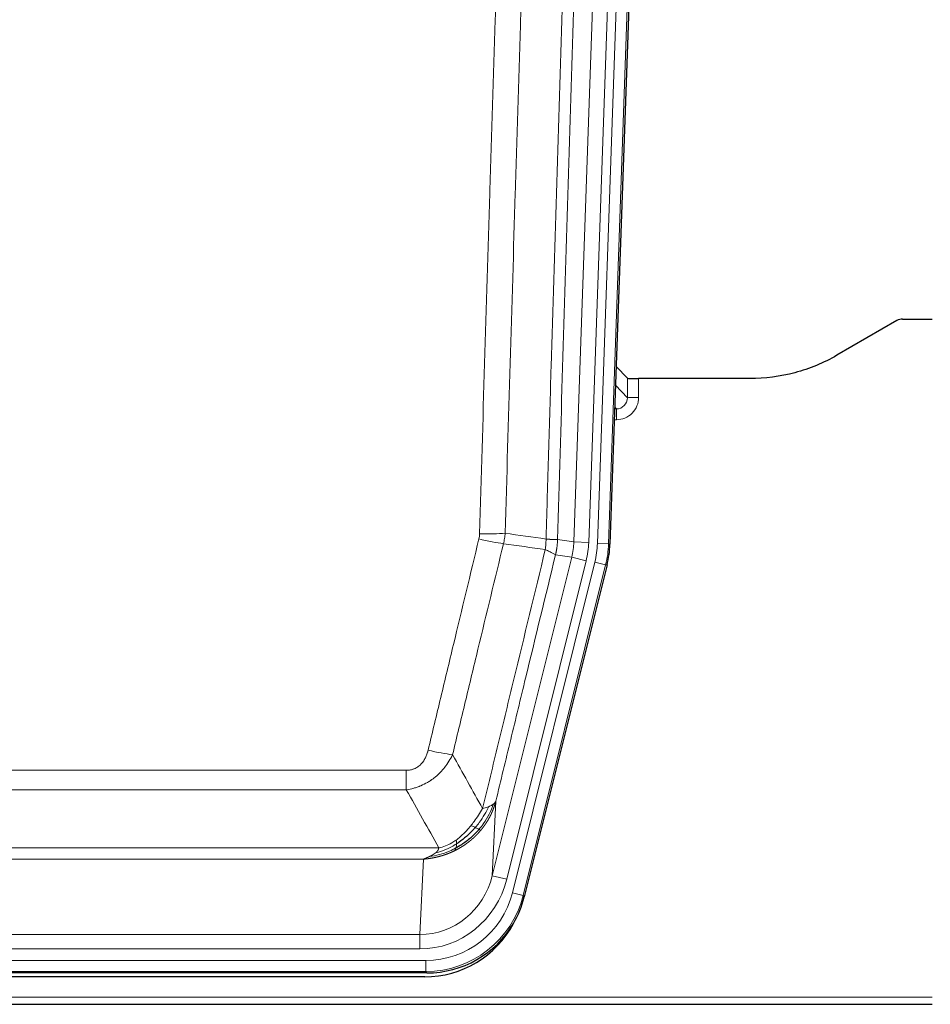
# Model space of a CAD drawing. Header units: inches. Extents: x 0 to 20790, y -12 to 14700.
# Tile 17 of 184: x 2606 to 2851, y 4848 to 5112. Entities that reach past the tile are written whole.
import ezdxf

# ---------------------------------------------------------------- set-up
doc = ezdxf.new("R2010")
doc.units = ezdxf.units.IN
doc.layers.add('1', color=7, linetype='Continuous', true_color=0xffffff)

msp = doc.modelspace()

# ---------------------------------------------------------------- linework, layer by layer
at = {"layer": '1', "color": 110, "linetype": 'Continuous', "lineweight": 13}
for p, q in [((2754.867, 4971.94), (2767.933, 5346.111)), ((2771.925, 5345.972), (2758.859, 4971.801)), ((2761.206, 4971.471), (2774.317, 5346.914)), ((2777.311, 5346.809), (2764.2, 4971.366)), ((2766.065, 5014.013), (2769.278, 5010.685)), ((2769.278, 5010.685), (2769.268, 5015.916)), ((2772.266, 5015.814), (2772.277, 5010.767)), ((2765.843, 5007.677), (2766.286, 5007.677)), ((2766.286, 5007.677), (2765.859, 5008.12)), ((2766.286, 5007.677), (2766.286, 5004.758)), ((2766.286, 5004.758), (2765.741, 5004.758)), ((2750.49, 4972.555), (2754.867, 4971.94)), ((2754.867, 4971.94), (2758.859, 4971.801)), ((2764.2, 4971.366), (2761.206, 4971.471)), ((2764.2, 4971.366), (2764.573, 4971.314)), ((2732.933, 4882.167), (2754.285, 4967.805)), ((2736.809, 4881.201), (2758.161, 4966.839)), ((2738.335, 4877.574), (2760.509, 4966.509)), ((2754.285, 4967.805), (2749.934, 4968.417)), ((2754.285, 4967.805), (2758.161, 4966.839)), ((2763.415, 4965.784), (2760.509, 4966.509)), ((2763.415, 4965.784), (2741.241, 4876.849)), ((2763.789, 4965.732), (2763.415, 4965.784)), ((2504.498, 4910.522), (2709.84, 4910.522)), ((2709.84, 4905.281), (2709.84, 4910.522)), ((2709.84, 4905.281), (2504.498, 4905.281)), ((2733.891, 4902.222), (2732.933, 4882.167)), ((2495.766, 4889.662), (2718.572, 4889.662)), ((2714.459, 4886.632), (2499.879, 4886.632)), ((2713.491, 4866.353), (2714.459, 4886.632)), ((2736.809, 4881.201), (2732.933, 4882.167)), ((2741.241, 4876.849), (2738.335, 4877.574)), ((2741.241, 4876.849), (2741.535, 4876.474)), ((2500.848, 4866.353), (2713.491, 4866.353)), ((2713.491, 4862.489), (2713.491, 4866.353)), ((2713.491, 4862.489), (2500.848, 4862.489)), ((2499.259, 4859.405), (2715.079, 4859.405)), ((2715.079, 4856.409), (2715.079, 4859.405)), ((2715.079, 4856.409), (2499.259, 4856.409)), ((2715.372, 4856.034), (2715.079, 4856.409)), ((2363.169, 4849.549), (2851.169, 4849.549))]:
    msp.add_line(p, q, dxfattribs=at)
at = {"layer": '1', "color": 2, "linetype": 'Continuous', "lineweight": 25}
for p, q in [((2777.691, 5346.959), (2764.573, 4971.314)), ((2841.713, 5031.427), (2825.549, 5022.085)), ((2843.212, 5031.829), (2851.169, 5031.829)), ((2769.268, 5015.916), (2766.24, 5019.051)), ((2802.169, 5015.814), (2772.266, 5015.814)), ((2763.789, 4965.732), (2741.535, 4876.474)), ((2715.372, 4856.034), (2498.966, 4856.034)), ((2714.781, 4854.992), (2499.558, 4854.992)), ((2363.169, 4847.601), (2851.169, 4847.601))]:
    msp.add_line(p, q, dxfattribs=at)
for centre, major_axis, ratio, start_param, end_param in [((2843.215, 5028.824), (0.923, -2.86), 0.9982885, 2.8298327, 3.3530369), ((2772.266, 5015.919), (3, 0), 0.0349646, 3.1753451, 4.712515), ((2737.553, 4972.265, 0), (-26.774, 3.763), 0.9986144, 3.0370169, 3.2461684), ((2715.315, 4883.071, 0), (-16.66, 21.323), 0.9977958, 3.5187977, 3.8037475), ((2714.755, 4882.008, 0), (-16.639, 21.297), 0.9990195, 2.4788434, 3.5628372), ((2715.315, 4883.071, 0), (-16.66, 21.323), 0.9977958, 2.4794378, 3.5187977)]:
    msp.add_ellipse(centre, major_axis=major_axis, ratio=ratio, start_param=start_param, end_param=end_param, dxfattribs=at)
at = {"layer": '1', "color": 110, "linetype": 'Continuous', "lineweight": 13}
for centre, major_axis, ratio, start_param, end_param in [((2766.273, 5010.767), (3.237, -5.067), 0.9977321, 5.7157535, 7.2865499), ((2766.273, 5010.688), (1.726, -2.474), 0.9943829, 5.6754356, 7.2462319), ((2772.277, 5010.688), (-3, -0.006), 0.0261769, 4.7123351, 6.249505), ((2729.536, 4975.26), (-9.996, 0.288), 0.1133347, 1.5740649, 2.3314742), ((2729.349, 4973.854), (-9.719, 2.353), 0.1107863, 1.5976112, 2.3432486), ((2734.841, 4972.646), (19.844, -2.789), 0.9980617, 6.1786096, 6.387761), ((2734.841, 4972.646, 0), (23.799, -3.345), 0.9986144, 6.1786096, 6.387761), ((2737.188, 4972.316, 0), (-23.799, 3.345), 0.9986144, 3.0370169, 3.2461684), ((2737.188, 4972.316), (26.766, -3.762), 0.9989218, 6.1786096, 6.387761), ((2715.687, 4917.279), (9.722, -2.342), 0.1329353, 4.744395, 5.4873531), ((2713.57, 4887.336), (-1.001, -20.961), 0.9530564, 0.0460885, 1.3674009), ((2713.57, 4887.336, 0), (-1.185, -24.82), 0.9658521, 0.0460885, 1.3674009), ((2715.028, 4883.438, 0), (-14.809, 18.954), 0.9977958, 2.4794378, 3.8037475), ((2715.028, 4883.438), (16.651, -21.313), 0.9982842, 5.6210305, 6.9453401)]:
    msp.add_ellipse(centre, major_axis=major_axis, ratio=ratio, start_param=start_param, end_param=end_param, dxfattribs=at)
for points, knots in [([(2747.401, 4972.686), (2747.456, 4974.619), (2747.512, 4976.552), (2747.624, 4980.42), (2747.793, 4986.222), (2748.188, 4999.762), (2748.532, 5011.375), (2749.225, 5034.608), (2750.165, 5065.607), (2751.624, 5112.172), (2752.628, 5143.258), (2753.202, 5160.756), (2753.266, 5162.7), (2753.394, 5166.589), (2753.586, 5172.423), (2754.038, 5186.036), (2754.429, 5197.706), (2754.758, 5207.433), (2754.824, 5209.379), (2754.956, 5213.269), (2755.154, 5219.105), (2755.619, 5232.722), (2756.022, 5244.393), (2756.833, 5267.734), (2757.931, 5298.852), (2759.058, 5329.965), (2759.63, 5345.519)], [0, 0, 0, 0, 0.015625, 0.015625, 0.03125, 0.0625, 0.125, 0.125, 0.25, 0.375, 0.5, 0.5, 0.515625, 0.515625, 0.53125, 0.5625, 0.625, 0.625, 0.640625, 0.640625, 0.65625, 0.6875, 0.75, 0.75, 0.875, 1, 1, 1, 1]), ([(2762.685, 5344.044), (2762.115, 5328.545), (2760.991, 5297.543), (2759.897, 5266.537), (2759.087, 5243.279), (2758.686, 5231.65), (2758.222, 5218.082), (2758.024, 5212.267), (2757.892, 5208.39), (2757.827, 5206.452), (2757.499, 5196.76), (2757.109, 5185.131), (2756.659, 5171.567), (2756.467, 5165.755), (2756.339, 5161.88), (2756.275, 5159.942), (2755.703, 5142.507), (2754.701, 5111.534), (2753.247, 5065.138), (2751.84, 5018.809), (2750.935, 4987.966), (2750.49, 4972.555)], [0, 0, 0, 0, 0.125, 0.25, 0.25, 0.3125, 0.34375, 0.359375, 0.359375, 0.375, 0.375, 0.4375, 0.46875, 0.484375, 0.484375, 0.5, 0.5, 0.625, 0.75, 0.875, 1, 1, 1, 1]), ([(2729.536, 4974.126), (2729.974, 4989.364), (2730.864, 5019.864), (2731.785, 5050.412), (2732.487, 5073.34), (2732.723, 5080.986), (2733.199, 5096.284), (2733.438, 5103.936), (2734.164, 5126.9), (2734.655, 5142.216), (2735.279, 5161.37), (2735.404, 5165.2), (2735.655, 5172.862), (2736.033, 5184.354), (2736.416, 5195.847), (2737.187, 5218.832), (2738.229, 5249.479), (2739.837, 5295.451), (2740.937, 5326.099), (2741.495, 5341.424)], [0, 0, 0, 0, 0.125, 0.25, 0.25, 0.3125, 0.3125, 0.375, 0.375, 0.5, 0.5, 0.53125, 0.53125, 0.5625, 0.625, 0.625, 0.75, 0.875, 1, 1, 1, 1]), ([(2748.378, 5341.081), (2747.82, 5325.775), (2746.718, 5295.165), (2745.108, 5249.25), (2744.064, 5218.641), (2743.293, 5195.685), (2742.91, 5184.207), (2742.531, 5172.728), (2742.279, 5165.076), (2742.154, 5161.25), (2741.529, 5142.121), (2741.038, 5126.824), (2740.311, 5103.888), (2740.071, 5096.246), (2739.595, 5080.967), (2739.358, 5073.331), (2738.655, 5050.431), (2737.733, 5019.921), (2736.842, 4989.459), (2736.404, 4974.24)], [0, 0, 0, 0, 0.125, 0.25, 0.375, 0.375, 0.4375, 0.46875, 0.46875, 0.5, 0.5, 0.625, 0.625, 0.6875, 0.6875, 0.75, 0.75, 0.875, 1, 1, 1, 1]), ([(2729.536, 4974.126), (2729.529, 4973.887), (2729.51, 4973.651), (2729.448, 4973.18), (2729.405, 4972.946), (2729.349, 4972.714)], [0, 0, 0, 0, 0.5, 0.5, 1, 1, 1, 1]), ([(2715.687, 4915.913), (2716.822, 4920.64), (2717.957, 4925.369), (2720.229, 4934.83), (2721.367, 4939.563), (2724.782, 4953.763), (2727.063, 4963.236), (2729.349, 4972.714)], [0, 0, 0, 0, 0.25, 0.25, 0.5, 0.5, 1, 1, 1, 1]), ([(2735.945, 4971.441), (2733.657, 4961.975), (2731.373, 4952.516), (2727.953, 4938.335), (2726.815, 4933.609), (2724.539, 4924.161), (2723.403, 4919.438), (2722.267, 4914.718)], [0, 0, 0, 0, 0.5, 0.5, 0.75, 0.75, 1, 1, 1, 1]), ([(2747.401, 4972.686), (2747.38, 4972.208), (2747.364, 4971.732), (2747.306, 4970.787), (2747.264, 4970.317), (2747.189, 4969.851)], [0, 0, 0, 0, 0.5, 0.5, 1, 1, 1, 1]), ([(2747.401, 4972.686), (2747.413, 4972.685), (2747.439, 4972.682), (2747.477, 4972.679), (2747.515, 4972.676), (2747.553, 4972.673), (2747.591, 4972.67), (2747.63, 4972.667), (2747.668, 4972.664), (2747.707, 4972.661), (2747.745, 4972.658), (2747.784, 4972.655), (2747.823, 4972.652), (2747.862, 4972.649), (2747.901, 4972.646), (2747.94, 4972.643), (2747.979, 4972.64), (2748.018, 4972.638), (2748.058, 4972.635), (2748.097, 4972.632), (2748.136, 4972.629), (2748.175, 4972.627), (2748.214, 4972.624), (2748.254, 4972.621), (2748.293, 4972.619), (2748.332, 4972.616), (2748.371, 4972.614), (2748.41, 4972.611), (2748.449, 4972.609), (2748.488, 4972.607), (2748.527, 4972.604), (2748.566, 4972.602), (2748.605, 4972.6), (2748.644, 4972.597), (2748.682, 4972.595), (2748.721, 4972.593), (2748.759, 4972.591), (2748.797, 4972.589), (2748.836, 4972.587), (2748.874, 4972.585), (2748.911, 4972.583), (2748.949, 4972.581), (2748.986, 4972.579), (2749.024, 4972.578), (2749.061, 4972.576), (2749.098, 4972.574), (2749.134, 4972.573), (2749.171, 4972.571), (2749.207, 4972.569), (2749.243, 4972.568), (2749.279, 4972.567), (2749.314, 4972.565), (2749.349, 4972.564), (2749.384, 4972.563), (2749.419, 4972.561), (2749.453, 4972.56), (2749.487, 4972.559), (2749.521, 4972.558), (2749.554, 4972.557), (2749.589, 4972.556), (2749.626, 4972.555), (2749.664, 4972.554), (2749.702, 4972.553), (2749.739, 4972.552), (2749.775, 4972.551), (2749.81, 4972.55), (2749.844, 4972.549), (2749.877, 4972.549), (2749.91, 4972.548), (2749.942, 4972.548), (2749.972, 4972.547), (2750.003, 4972.547), (2750.032, 4972.546), (2750.06, 4972.546), (2750.087, 4972.546), (2750.114, 4972.546), (2750.14, 4972.545), (2750.165, 4972.545), (2750.189, 4972.545), (2750.212, 4972.545), (2750.234, 4972.545), (2750.256, 4972.546), (2750.276, 4972.546), (2750.296, 4972.546), (2750.315, 4972.546), (2750.332, 4972.546), (2750.35, 4972.547), (2750.366, 4972.547), (2750.381, 4972.548), (2750.395, 4972.548), (2750.409, 4972.549), (2750.421, 4972.549), (2750.433, 4972.55), (2750.444, 4972.55), (2750.454, 4972.551), (2750.463, 4972.552), (2750.471, 4972.553), (2750.478, 4972.553), (2750.485, 4972.554), (2750.488, 4972.555), (2750.49, 4972.555)], [0, 0, 0, 0, 0.0069372, 0.0139334, 0.0209887, 0.028103, 0.0352764, 0.0425088, 0.0498003, 0.0571509, 0.0645605, 0.0720292, 0.0795569, 0.0871437, 0.0947896, 0.1024945, 0.1102584, 0.1180815, 0.1259636, 0.1339048, 0.141905, 0.1499643, 0.1580827, 0.1662601, 0.1744966, 0.1827922, 0.1911468, 0.1995605, 0.2080333, 0.2165651, 0.225156, 0.233806, 0.2425151, 0.2512832, 0.2601104, 0.2689967, 0.277942, 0.2869465, 0.29601, 0.3051325, 0.3143142, 0.3235549, 0.3328547, 0.3422136, 0.3516315, 0.3611085, 0.3706446, 0.3802398, 0.3898941, 0.3996074, 0.4093798, 0.4192113, 0.4291019, 0.4390515, 0.4490602, 0.459128, 0.4692549, 0.4794409, 0.4896859, 0.4999901, 0.5124905, 0.524991, 0.5374914, 0.5499918, 0.5624922, 0.5749926, 0.587493, 0.5999934, 0.6124937, 0.6249941, 0.6374944, 0.6499948, 0.6624951, 0.6749954, 0.6874957, 0.699996, 0.7124963, 0.7249966, 0.7374968, 0.7499971, 0.7624973, 0.7749976, 0.7874978, 0.799998, 0.8124982, 0.8249984, 0.8374986, 0.8499988, 0.8624989, 0.8749991, 0.8874992, 0.8999993, 0.9124995, 0.9249996, 0.9374997, 0.9499998, 0.9624998, 0.9749999, 0.9875, 1, 1, 1, 1]), ([(2750.49, 4972.555), (2750.49, 4972.542), (2750.488, 4972.495), (2750.485, 4972.393), (2750.478, 4972.227), (2750.466, 4971.997), (2750.447, 4971.704), (2750.419, 4971.347), (2750.377, 4970.928), (2750.333, 4970.57), (2750.295, 4970.294), (2750.269, 4970.123), (2750.243, 4969.956), (2750.216, 4969.794), (2750.189, 4969.636), (2750.161, 4969.483), (2750.133, 4969.334), (2750.105, 4969.19), (2750.076, 4969.05), (2750.047, 4968.915), (2750.019, 4968.784), (2749.99, 4968.658), (2749.962, 4968.536), (2749.943, 4968.456), (2749.934, 4968.417)], [0, 0, 0, 0, 0.0092499, 0.0337179, 0.073404, 0.128308, 0.1984299, 0.2837694, 0.3843264, 0.5001005, 0.5424888, 0.5838484, 0.6241794, 0.6634821, 0.7017567, 0.7390032, 0.7752221, 0.8104134, 0.8445775, 0.8777146, 0.909825, 0.9409091, 0.9709673, 1, 1, 1, 1]), ([(2730.335, 4900.208), (2731.733, 4906.003), (2733.132, 4911.799), (2735.934, 4923.398), (2737.337, 4929.199), (2741.551, 4946.611), (2744.366, 4958.227), (2747.189, 4969.851)], [0, 0, 0, 0, 0.25, 0.25, 0.5, 0.5, 1, 1, 1, 1]), ([(2747.189, 4969.851), (2747.597, 4969.659), (2747.97, 4969.485), (2748.628, 4969.175), (2748.914, 4969.038), (2749.385, 4968.801), (2749.571, 4968.701), (2749.835, 4968.534), (2749.912, 4968.468), (2749.934, 4968.417)], [0, 0, 0, 0, 0.25, 0.25, 0.5, 0.5, 0.75, 0.75, 1, 1, 1, 1]), ([(2749.934, 4968.417), (2747.248, 4957.369), (2744.568, 4946.328), (2740.557, 4929.779), (2739.222, 4924.265), (2736.554, 4913.24), (2735.222, 4907.73), (2733.891, 4902.222)], [0, 0, 0, 0, 0.5, 0.5, 0.75, 0.75, 1, 1, 1, 1]), ([(2715.687, 4915.913), (2715.666, 4915.825), (2715.644, 4915.737), (2715.598, 4915.563), (2715.574, 4915.476), (2715.499, 4915.217), (2715.444, 4915.046), (2715.326, 4914.709), (2715.263, 4914.541), (2715.126, 4914.212), (2715.053, 4914.049), (2714.896, 4913.728), (2714.812, 4913.569), (2714.676, 4913.336), (2714.63, 4913.259), (2714.533, 4913.106), (2714.484, 4913.03), (2714.33, 4912.806), (2714.222, 4912.661), (2713.994, 4912.383), (2713.874, 4912.248), (2713.685, 4912.055), (2713.587, 4911.961), (2713.486, 4911.87), (2713.418, 4911.81), (2713.384, 4911.78), (2713.209, 4911.634), (2713.065, 4911.525), (2712.618, 4911.223), (2712.301, 4911.054), (2711.881, 4910.884), (2711.796, 4910.852), (2711.623, 4910.793), (2711.536, 4910.765), (2711.274, 4910.69), (2711.098, 4910.649), (2710.744, 4910.585), (2710.565, 4910.561), (2710.205, 4910.53), (2710.023, 4910.522), (2709.84, 4910.522)], [0, 0, 0, 0, 0.03125, 0.03125, 0.0625, 0.0625, 0.125, 0.125, 0.1875, 0.1875, 0.25, 0.25, 0.3125, 0.3125, 0.34375, 0.34375, 0.375, 0.375, 0.4375, 0.4375, 0.5, 0.5, 0.53125, 0.546875, 0.546875, 0.5625, 0.5625, 0.625, 0.625, 0.75, 0.75, 0.78125, 0.78125, 0.8125, 0.8125, 0.875, 0.875, 0.9375, 0.9375, 1, 1, 1, 1]), ([(2722.267, 4914.718), (2721.97, 4914.107), (2721.644, 4913.515), (2720.931, 4912.371), (2720.544, 4911.819), (2719.916, 4911.023), (2719.644, 4910.698), (2719.359, 4910.381), (2719.244, 4910.256), (2719.185, 4910.193), (2719.01, 4910.007), (2718.891, 4909.885), (2718.289, 4909.285), (2717.78, 4908.835), (2717.107, 4908.314), (2716.971, 4908.212), (2716.764, 4908.062), (2716.695, 4908.012), (2716.555, 4907.914), (2716.485, 4907.866), (2716.133, 4907.627), (2715.846, 4907.446), (2714.97, 4906.932), (2714.365, 4906.629), (2713.661, 4906.331), (2713.583, 4906.298), (2713.425, 4906.235), (2713.346, 4906.204), (2713.108, 4906.112), (2712.949, 4906.054), (2712.469, 4905.887), (2712.146, 4905.786), (2711.171, 4905.516), (2710.511, 4905.378), (2709.84, 4905.281)], [0, 0, 0, 0, 0.125, 0.125, 0.25, 0.25, 0.3125, 0.328125, 0.328125, 0.34375, 0.34375, 0.375, 0.375, 0.5, 0.5, 0.53125, 0.53125, 0.546875, 0.546875, 0.5625, 0.5625, 0.625, 0.625, 0.75, 0.75, 0.765625, 0.765625, 0.78125, 0.78125, 0.8125, 0.8125, 0.875, 0.875, 1, 1, 1, 1]), ([(2730.335, 4900.208), (2729.642, 4899.068), (2728.875, 4897.88), (2727.748, 4896.35), (2727.458, 4895.972), (2727.159, 4895.602)], [0, 0, 0, 0, 0.75, 0.75, 1, 1, 1, 1]), ([(2732.042, 4900.768), (2731.343, 4899.302), (2730.472, 4897.848), (2729.112, 4896.029), (2728.755, 4895.585), (2728.384, 4895.153)], [0, 0, 0, 0, 0.75, 0.75, 1, 1, 1, 1]), ([(2733.252, 4901.44), (2732.64, 4899.627), (2731.744, 4897.848), (2730.214, 4895.666), (2729.804, 4895.136), (2729.369, 4894.626)], [0, 0, 0, 0, 0.75, 0.75, 1, 1, 1, 1]), ([(2733.891, 4902.222), (2733.885, 4902.2), (2733.873, 4902.154), (2733.855, 4902.086), (2733.837, 4902.017), (2733.819, 4901.95), (2733.8, 4901.882), (2733.781, 4901.815), (2733.762, 4901.748), (2733.743, 4901.681), (2733.724, 4901.615), (2733.704, 4901.549), (2733.685, 4901.483), (2733.665, 4901.418), (2733.645, 4901.353), (2733.625, 4901.288), (2733.605, 4901.223), (2733.584, 4901.159), (2733.564, 4901.095), (2733.543, 4901.032), (2733.522, 4900.968), (2733.502, 4900.905), (2733.48, 4900.842), (2733.459, 4900.78), (2733.438, 4900.718), (2733.416, 4900.656), (2733.395, 4900.594), (2733.373, 4900.533), (2733.351, 4900.472), (2733.329, 4900.411), (2733.307, 4900.351), (2733.285, 4900.29), (2733.263, 4900.231), (2733.24, 4900.171), (2733.218, 4900.112), (2733.195, 4900.053), (2733.172, 4899.994), (2733.149, 4899.936), (2733.126, 4899.878), (2733.103, 4899.82), (2733.08, 4899.762), (2733.057, 4899.705), (2733.034, 4899.648), (2733.01, 4899.591), (2732.987, 4899.535), (2732.963, 4899.479), (2732.94, 4899.423), (2732.916, 4899.368), (2732.892, 4899.313), (2732.868, 4899.258), (2732.844, 4899.203), (2732.82, 4899.149), (2732.796, 4899.095), (2732.772, 4899.041), (2732.748, 4898.987), (2732.724, 4898.934), (2732.7, 4898.881), (2732.675, 4898.829), (2732.651, 4898.776), (2732.626, 4898.724), (2732.602, 4898.673), (2732.577, 4898.621), (2732.553, 4898.57), (2732.528, 4898.519), (2732.503, 4898.468), (2732.479, 4898.418), (2732.454, 4898.368), (2732.429, 4898.318), (2732.404, 4898.269), (2732.379, 4898.219), (2732.355, 4898.17), (2732.33, 4898.122), (2732.305, 4898.073), (2732.28, 4898.025), (2732.255, 4897.977), (2732.23, 4897.93), (2732.205, 4897.883), (2732.18, 4897.836), (2732.155, 4897.789), (2732.13, 4897.742), (2732.105, 4897.696), (2732.079, 4897.65), (2732.054, 4897.605), (2732.029, 4897.559), (2732.004, 4897.514), (2731.979, 4897.469), (2731.954, 4897.425), (2731.929, 4897.381), (2731.904, 4897.337), (2731.879, 4897.293), (2731.854, 4897.249), (2731.829, 4897.206), (2731.804, 4897.163), (2731.779, 4897.12), (2731.754, 4897.078), (2731.729, 4897.036), (2731.704, 4896.994), (2731.679, 4896.952), (2731.654, 4896.911), (2731.629, 4896.87), (2731.604, 4896.829), (2731.579, 4896.789), (2731.555, 4896.748), (2731.53, 4896.708), (2731.505, 4896.668), (2731.48, 4896.629), (2731.456, 4896.59), (2731.431, 4896.551), (2731.406, 4896.512), (2731.382, 4896.473), (2731.357, 4896.435), (2731.333, 4896.397), (2731.308, 4896.359), (2731.284, 4896.322), (2731.26, 4896.285), (2731.235, 4896.248), (2731.211, 4896.211), (2731.187, 4896.174), (2731.163, 4896.138), (2731.139, 4896.102), (2731.115, 4896.066), (2731.091, 4896.031), (2731.067, 4895.996), (2731.043, 4895.961), (2731.019, 4895.926), (2730.995, 4895.892), (2730.972, 4895.857), (2730.948, 4895.823), (2730.924, 4895.789), (2730.901, 4895.756), (2730.878, 4895.723), (2730.854, 4895.69), (2730.831, 4895.657), (2730.808, 4895.624), (2730.785, 4895.592), (2730.762, 4895.56), (2730.739, 4895.528), (2730.716, 4895.496), (2730.693, 4895.465), (2730.67, 4895.434), (2730.648, 4895.403), (2730.625, 4895.372), (2730.603, 4895.342), (2730.58, 4895.312), (2730.558, 4895.282), (2730.536, 4895.252), (2730.514, 4895.222), (2730.492, 4895.193), (2730.47, 4895.164), (2730.448, 4895.135), (2730.426, 4895.107), (2730.405, 4895.078), (2730.383, 4895.05), (2730.362, 4895.022), (2730.34, 4894.995), (2730.319, 4894.967), (2730.298, 4894.94), (2730.277, 4894.913), (2730.256, 4894.886), (2730.235, 4894.859), (2730.214, 4894.833), (2730.193, 4894.807), (2730.173, 4894.781), (2730.152, 4894.755), (2730.132, 4894.73), (2730.112, 4894.705), (2730.092, 4894.68), (2730.072, 4894.655), (2730.052, 4894.63), (2730.032, 4894.606), (2730.013, 4894.582), (2729.993, 4894.558), (2729.974, 4894.534), (2729.954, 4894.51), (2729.935, 4894.487), (2729.916, 4894.464), (2729.897, 4894.441), (2729.878, 4894.418), (2729.866, 4894.403), (2729.859, 4894.396)], [0, 0, 0, 0, 0.0080212, 0.0160154, 0.0239827, 0.0319231, 0.0398365, 0.0477229, 0.0555824, 0.0634149, 0.0712205, 0.0789992, 0.0867509, 0.0944756, 0.1021734, 0.1098443, 0.1174881, 0.1251051, 0.1326951, 0.1402581, 0.1477942, 0.1553034, 0.1627856, 0.1702408, 0.1776691, 0.1850704, 0.1924448, 0.1997923, 0.2071128, 0.2144063, 0.2216729, 0.2289126, 0.2361253, 0.243311, 0.2504698, 0.2576016, 0.2647065, 0.2717845, 0.2788355, 0.2858595, 0.2928566, 0.2998268, 0.30677, 0.3136862, 0.3205755, 0.3274379, 0.3342733, 0.3410817, 0.3478632, 0.3546178, 0.3613454, 0.3680461, 0.3747198, 0.3813665, 0.3879863, 0.3945792, 0.4011451, 0.4076841, 0.4141961, 0.4206811, 0.4271393, 0.4335704, 0.4399746, 0.4463519, 0.4527022, 0.4590256, 0.465322, 0.4715915, 0.477834, 0.4840496, 0.4902382, 0.4963999, 0.5025346, 0.5086424, 0.5147232, 0.5207771, 0.526804, 0.532804, 0.5387771, 0.5447232, 0.5506423, 0.5565345, 0.5623997, 0.568238, 0.5740494, 0.5798338, 0.5855912, 0.5913217, 0.5970253, 0.6027019, 0.6083515, 0.6139742, 0.61957, 0.6251388, 0.6306807, 0.6361956, 0.6416836, 0.6471446, 0.6525787, 0.6579858, 0.663366, 0.6687192, 0.6740455, 0.6793448, 0.6846172, 0.6898627, 0.6950812, 0.7002727, 0.7054373, 0.710575, 0.7156857, 0.7207694, 0.7258262, 0.7308561, 0.735859, 0.740835, 0.745784, 0.7507061, 0.7556012, 0.7604694, 0.7653107, 0.7701249, 0.7749123, 0.7796727, 0.7844061, 0.7891127, 0.7937922, 0.7984448, 0.8030705, 0.8076692, 0.812241, 0.8167858, 0.8213037, 0.8257947, 0.8302587, 0.8346957, 0.8391058, 0.843489, 0.8478452, 0.8521745, 0.8564768, 0.8607522, 0.8650006, 0.8692221, 0.8734166, 0.8775842, 0.8817249, 0.8858386, 0.8899254, 0.8939852, 0.8980181, 0.902024, 0.906003, 0.909955, 0.9138802, 0.9177783, 0.9216495, 0.9254938, 0.9293111, 0.9331015, 0.936865, 0.9406015, 0.944311, 0.9479937, 0.9516493, 0.9552781, 0.9588799, 0.9624547, 0.9660026, 0.9695236, 0.9730176, 0.9764847, 0.9799249, 0.9833381, 0.9867243, 0.9900837, 0.993416, 0.9967215, 1, 1, 1, 1]), ([(2732.042, 4900.768), (2731.919, 4900.717), (2731.791, 4900.666), (2731.458, 4900.544), (2731.248, 4900.474), (2730.806, 4900.337), (2730.575, 4900.272), (2730.335, 4900.208)], [0, 0, 0, 0, 0.25, 0.25, 0.625, 0.625, 1, 1, 1, 1]), ([(2733.252, 4901.44), (2733.213, 4901.409), (2733.173, 4901.379), (2733.005, 4901.26), (2732.866, 4901.174), (2732.563, 4901.006), (2732.398, 4900.924), (2732.163, 4900.819), (2732.103, 4900.793), (2732.042, 4900.768)], [0, 0, 0, 0, 0.125, 0.125, 0.5, 0.5, 0.875, 0.875, 1, 1, 1, 1]), ([(2733.891, 4902.222), (2733.807, 4902.014), (2733.665, 4901.814), (2733.402, 4901.562), (2733.33, 4901.5), (2733.252, 4901.44)], [0, 0, 0, 0, 0.75, 0.75, 1, 1, 1, 1]), ([(2727.159, 4895.602), (2727.01, 4895.417), (2726.858, 4895.234), (2726.244, 4894.51), (2725.764, 4893.989), (2724.77, 4893.007), (2724.256, 4892.548), (2723.549, 4891.989), (2723.37, 4891.854), (2723.19, 4891.723)], [0, 0, 0, 0, 0.125, 0.125, 0.5, 0.5, 0.875, 0.875, 1, 1, 1, 1]), ([(2728.384, 4895.153), (2728.285, 4895.201), (2728.183, 4895.249), (2727.927, 4895.363), (2727.769, 4895.427), (2727.459, 4895.534), (2727.305, 4895.576), (2727.159, 4895.602)], [0, 0, 0, 0, 0.25, 0.25, 0.625, 0.625, 1, 1, 1, 1]), ([(2729.369, 4894.626), (2729.338, 4894.643), (2729.306, 4894.661), (2729.172, 4894.736), (2729.059, 4894.799), (2728.809, 4894.935), (2728.673, 4895.007), (2728.482, 4895.104), (2728.433, 4895.129), (2728.384, 4895.153)], [0, 0, 0, 0, 0.125, 0.125, 0.5, 0.5, 0.875, 0.875, 1, 1, 1, 1]), ([(2729.859, 4894.396), (2729.788, 4894.409), (2729.689, 4894.453), (2729.487, 4894.561), (2729.431, 4894.592), (2729.369, 4894.626)], [0, 0, 0, 0, 0.75, 0.75, 1, 1, 1, 1]), ([(2729.859, 4894.396), (2729.845, 4894.378), (2729.815, 4894.343), (2729.771, 4894.291), (2729.727, 4894.239), (2729.682, 4894.186), (2729.638, 4894.135), (2729.593, 4894.083), (2729.549, 4894.032), (2729.504, 4893.981), (2729.459, 4893.93), (2729.414, 4893.879), (2729.369, 4893.828), (2729.323, 4893.778), (2729.278, 4893.728), (2729.233, 4893.678), (2729.187, 4893.629), (2729.141, 4893.579), (2729.096, 4893.53), (2729.05, 4893.481), (2729.004, 4893.432), (2728.958, 4893.384), (2728.912, 4893.336), (2728.866, 4893.288), (2728.82, 4893.24), (2728.773, 4893.192), (2728.727, 4893.145), (2728.681, 4893.098), (2728.634, 4893.051), (2728.587, 4893.004), (2728.541, 4892.957), (2728.494, 4892.911), (2728.447, 4892.865), (2728.4, 4892.819), (2728.353, 4892.773), (2728.306, 4892.728), (2728.259, 4892.683), (2728.212, 4892.638), (2728.165, 4892.593), (2728.117, 4892.548), (2728.07, 4892.504), (2728.022, 4892.46), (2727.975, 4892.416), (2727.927, 4892.372), (2727.88, 4892.328), (2727.832, 4892.285), (2727.784, 4892.242), (2727.736, 4892.199), (2727.689, 4892.157), (2727.641, 4892.114), (2727.593, 4892.072), (2727.545, 4892.03), (2727.497, 4891.988), (2727.448, 4891.946), (2727.4, 4891.905), (2727.352, 4891.864), (2727.304, 4891.823), (2727.256, 4891.782), (2727.207, 4891.741), (2727.159, 4891.701), (2727.11, 4891.661), (2727.062, 4891.621), (2727.014, 4891.581), (2726.965, 4891.542), (2726.916, 4891.502), (2726.868, 4891.463), (2726.819, 4891.424), (2726.771, 4891.386), (2726.722, 4891.347), (2726.673, 4891.309), (2726.624, 4891.271), (2726.576, 4891.233), (2726.527, 4891.195), (2726.478, 4891.158), (2726.429, 4891.121), (2726.38, 4891.083), (2726.331, 4891.047), (2726.282, 4891.01), (2726.233, 4890.973), (2726.184, 4890.937), (2726.135, 4890.901), (2726.086, 4890.865), (2726.037, 4890.83), (2725.988, 4890.794), (2725.939, 4890.759), (2725.89, 4890.724), (2725.841, 4890.689), (2725.792, 4890.654), (2725.743, 4890.62), (2725.694, 4890.585), (2725.644, 4890.551), (2725.595, 4890.517), (2725.546, 4890.484), (2725.497, 4890.45), (2725.448, 4890.417), (2725.399, 4890.384), (2725.349, 4890.351), (2725.3, 4890.318), (2725.251, 4890.286), (2725.202, 4890.253), (2725.153, 4890.221), (2725.104, 4890.189), (2725.054, 4890.157), (2725.005, 4890.126), (2724.956, 4890.094), (2724.907, 4890.063), (2724.858, 4890.032), (2724.809, 4890.001), (2724.759, 4889.97), (2724.71, 4889.94), (2724.661, 4889.91), (2724.612, 4889.879), (2724.563, 4889.85), (2724.514, 4889.82), (2724.465, 4889.79), (2724.416, 4889.761), (2724.367, 4889.732), (2724.317, 4889.703), (2724.268, 4889.674), (2724.219, 4889.645), (2724.17, 4889.617), (2724.121, 4889.588), (2724.072, 4889.56), (2724.024, 4889.532), (2723.975, 4889.504), (2723.926, 4889.477), (2723.877, 4889.449), (2723.828, 4889.422), (2723.779, 4889.395), (2723.73, 4889.368), (2723.682, 4889.341), (2723.633, 4889.315), (2723.584, 4889.289), (2723.535, 4889.262), (2723.487, 4889.236), (2723.438, 4889.21), (2723.389, 4889.185), (2723.341, 4889.159), (2723.292, 4889.134), (2723.244, 4889.109), (2723.195, 4889.084), (2723.147, 4889.059), (2723.098, 4889.034), (2723.05, 4889.01), (2723.002, 4888.985), (2722.953, 4888.961), (2722.905, 4888.937), (2722.873, 4888.921), (2722.857, 4888.913)], [0, 0, 0, 0, 0.0076941, 0.0153765, 0.0230472, 0.0307061, 0.0383534, 0.045989, 0.0536129, 0.061225, 0.0688255, 0.0764143, 0.0839914, 0.0915567, 0.0991104, 0.1066524, 0.1141827, 0.1217013, 0.1292082, 0.1367034, 0.1441869, 0.1516588, 0.1591189, 0.1665674, 0.1740041, 0.1814292, 0.1888426, 0.1962444, 0.2036344, 0.2110128, 0.2183794, 0.2257344, 0.2330778, 0.2404094, 0.2477294, 0.2550377, 0.2623343, 0.2696193, 0.2768926, 0.2841542, 0.2914041, 0.2986424, 0.305869, 0.313084, 0.3202872, 0.3274789, 0.3346588, 0.3418271, 0.3489838, 0.3561287, 0.3632621, 0.3703837, 0.3774937, 0.3845921, 0.3916788, 0.3987539, 0.4058173, 0.412869, 0.4199092, 0.4269376, 0.4339544, 0.4409596, 0.4479532, 0.454935, 0.4619053, 0.4688639, 0.4758109, 0.4827462, 0.4896699, 0.496582, 0.5034825, 0.5103713, 0.5172485, 0.524114, 0.5309679, 0.5378102, 0.5446409, 0.55146, 0.5582674, 0.5650632, 0.5718474, 0.57862, 0.5853809, 0.5921303, 0.598868, 0.6055941, 0.6123087, 0.6190116, 0.6257029, 0.6323825, 0.6390506, 0.6457071, 0.652352, 0.6589853, 0.665607, 0.672217, 0.6788155, 0.6854024, 0.6919777, 0.6985414, 0.7050935, 0.7116341, 0.718163, 0.7246804, 0.7311862, 0.7376804, 0.744163, 0.750634, 0.7570935, 0.7635413, 0.7699776, 0.7764024, 0.7828155, 0.7892171, 0.7956072, 0.8019856, 0.8083525, 0.8147079, 0.8210516, 0.8273839, 0.8337045, 0.8400136, 0.8463112, 0.8525972, 0.8588716, 0.8651345, 0.8713859, 0.8776257, 0.8838539, 0.8900706, 0.8962758, 0.9024695, 0.9086516, 0.9148221, 0.9209812, 0.9271287, 0.9332646, 0.9393891, 0.945502, 0.9516034, 0.9576933, 0.9637717, 0.9698385, 0.9758938, 0.9819376, 0.9879699, 0.9939907, 1, 1, 1, 1]), ([(2723.171, 4889.626), (2722.594, 4889.316), (2722.006, 4889.034), (2719.632, 4888.029), (2717.802, 4887.546), (2716.03, 4887.323)], [0, 0, 0, 0, 0.25, 0.25, 1, 1, 1, 1]), ([(2723.34, 4890.742), (2722.883, 4890.449), (2722.419, 4890.178), (2720.548, 4889.185), (2719.112, 4888.644), (2717.701, 4888.324)], [0, 0, 0, 0, 0.25, 0.25, 1, 1, 1, 1]), ([(2717.701, 4888.324), (2717.709, 4888.33), (2717.725, 4888.343), (2717.749, 4888.363), (2717.772, 4888.383), (2717.795, 4888.402), (2717.818, 4888.422), (2717.84, 4888.442), (2717.862, 4888.462), (2717.884, 4888.482), (2717.905, 4888.502), (2717.926, 4888.522), (2717.947, 4888.542), (2717.967, 4888.562), (2717.987, 4888.582), (2718.007, 4888.602), (2718.026, 4888.622), (2718.045, 4888.642), (2718.063, 4888.662), (2718.082, 4888.683), (2718.1, 4888.703), (2718.117, 4888.723), (2718.135, 4888.743), (2718.152, 4888.763), (2718.168, 4888.784), (2718.185, 4888.804), (2718.201, 4888.824), (2718.217, 4888.845), (2718.232, 4888.865), (2718.247, 4888.885), (2718.262, 4888.906), (2718.276, 4888.926), (2718.29, 4888.946), (2718.304, 4888.967), (2718.317, 4888.987), (2718.33, 4889.008), (2718.343, 4889.028), (2718.355, 4889.048), (2718.367, 4889.069), (2718.379, 4889.089), (2718.39, 4889.11), (2718.401, 4889.13), (2718.412, 4889.151), (2718.422, 4889.171), (2718.432, 4889.192), (2718.442, 4889.212), (2718.451, 4889.232), (2718.461, 4889.253), (2718.469, 4889.273), (2718.478, 4889.294), (2718.486, 4889.314), (2718.493, 4889.335), (2718.501, 4889.355), (2718.508, 4889.376), (2718.515, 4889.396), (2718.521, 4889.417), (2718.527, 4889.437), (2718.533, 4889.458), (2718.538, 4889.478), (2718.543, 4889.499), (2718.548, 4889.519), (2718.552, 4889.539), (2718.557, 4889.56), (2718.56, 4889.58), (2718.564, 4889.601), (2718.567, 4889.621), (2718.57, 4889.641), (2718.571, 4889.655), (2718.572, 4889.662)], [0, 0, 0, 0, 0.0185022, 0.0368847, 0.0551481, 0.073293, 0.0913199, 0.1092294, 0.1270222, 0.1446988, 0.1622598, 0.1797059, 0.1970378, 0.2142561, 0.2313614, 0.2483544, 0.265236, 0.2820066, 0.2986672, 0.3152184, 0.331661, 0.3479958, 0.3642235, 0.380345, 0.3963611, 0.4122725, 0.4280803, 0.4437851, 0.459388, 0.4748898, 0.4902915, 0.5055939, 0.5207981, 0.535905, 0.5509156, 0.565831, 0.5806521, 0.5953801, 0.6100159, 0.6245607, 0.6390157, 0.6533819, 0.6676604, 0.6818526, 0.6959596, 0.7099825, 0.7239227, 0.7377815, 0.75156, 0.7652597, 0.7788818, 0.7924277, 0.8058989, 0.8192966, 0.8326224, 0.8458776, 0.8590638, 0.8721825, 0.8852351, 0.8982233, 0.9111485, 0.9240124, 0.9368166, 0.9495628, 0.9622525, 0.9748874, 0.9874694, 1, 1, 1, 1]), ([(2723.19, 4891.723), (2722.829, 4891.462), (2722.462, 4891.22), (2720.968, 4890.34), (2719.792, 4889.875), (2718.572, 4889.662)], [0, 0, 0, 0, 0.25, 0.25, 1, 1, 1, 1]), ([(2722.857, 4888.913), (2722.89, 4888.972), (2722.929, 4889.041), (2723.011, 4889.203), (2723.054, 4889.295), (2723.121, 4889.47), (2723.147, 4889.546), (2723.171, 4889.626)], [0, 0, 0, 0, 0.375, 0.375, 0.75, 0.75, 1, 1, 1, 1]), ([(2723.171, 4889.626), (2723.184, 4889.666), (2723.195, 4889.707), (2723.24, 4889.876), (2723.269, 4890.012), (2723.312, 4890.297), (2723.328, 4890.446), (2723.338, 4890.643), (2723.339, 4890.692), (2723.34, 4890.742)], [0, 0, 0, 0, 0.125, 0.125, 0.5, 0.5, 0.875, 0.875, 1, 1, 1, 1]), ([(2723.34, 4890.742), (2723.342, 4890.84), (2723.34, 4890.937), (2723.327, 4891.171), (2723.311, 4891.305), (2723.263, 4891.541), (2723.23, 4891.644), (2723.19, 4891.723)], [0, 0, 0, 0, 0.25, 0.25, 0.625, 0.625, 1, 1, 1, 1]), ([(2722.857, 4888.913), (2722.835, 4888.903), (2722.792, 4888.881), (2722.727, 4888.85), (2722.662, 4888.818), (2722.597, 4888.787), (2722.532, 4888.756), (2722.467, 4888.726), (2722.401, 4888.695), (2722.336, 4888.665), (2722.271, 4888.635), (2722.206, 4888.605), (2722.141, 4888.576), (2722.076, 4888.547), (2722.01, 4888.518), (2721.945, 4888.489), (2721.88, 4888.461), (2721.815, 4888.432), (2721.75, 4888.404), (2721.684, 4888.377), (2721.619, 4888.349), (2721.554, 4888.322), (2721.489, 4888.295), (2721.423, 4888.268), (2721.358, 4888.242), (2721.293, 4888.215), (2721.228, 4888.189), (2721.162, 4888.163), (2721.097, 4888.138), (2721.032, 4888.112), (2720.967, 4888.087), (2720.902, 4888.062), (2720.836, 4888.038), (2720.771, 4888.013), (2720.706, 4887.989), (2720.641, 4887.965), (2720.576, 4887.941), (2720.511, 4887.918), (2720.445, 4887.895), (2720.38, 4887.872), (2720.315, 4887.849), (2720.25, 4887.826), (2720.185, 4887.804), (2720.12, 4887.782), (2720.055, 4887.76), (2719.99, 4887.738), (2719.925, 4887.717), (2719.86, 4887.695), (2719.795, 4887.674), (2719.73, 4887.654), (2719.665, 4887.633), (2719.601, 4887.613), (2719.536, 4887.593), (2719.471, 4887.573), (2719.406, 4887.553), (2719.341, 4887.534), (2719.277, 4887.514), (2719.212, 4887.495), (2719.148, 4887.477), (2719.083, 4887.458), (2719.018, 4887.44), (2718.954, 4887.421), (2718.889, 4887.403), (2718.825, 4887.386), (2718.761, 4887.368), (2718.696, 4887.351), (2718.632, 4887.334), (2718.568, 4887.317), (2718.503, 4887.3), (2718.439, 4887.284), (2718.375, 4887.268), (2718.311, 4887.251), (2718.247, 4887.236), (2718.183, 4887.22), (2718.119, 4887.205), (2718.055, 4887.189), (2717.991, 4887.174), (2717.927, 4887.16), (2717.864, 4887.145), (2717.8, 4887.13), (2717.736, 4887.116), (2717.673, 4887.102), (2717.609, 4887.088), (2717.546, 4887.075), (2717.482, 4887.061), (2717.419, 4887.048), (2717.356, 4887.035), (2717.292, 4887.022), (2717.229, 4887.01), (2717.166, 4886.997), (2717.103, 4886.985), (2717.04, 4886.973), (2716.977, 4886.961), (2716.914, 4886.95), (2716.852, 4886.938), (2716.789, 4886.927), (2716.726, 4886.916), (2716.663, 4886.905), (2716.601, 4886.894), (2716.538, 4886.884), (2716.476, 4886.873), (2716.414, 4886.863), (2716.351, 4886.853), (2716.289, 4886.843), (2716.227, 4886.834), (2716.165, 4886.824), (2716.103, 4886.815), (2716.041, 4886.806), (2715.979, 4886.797), (2715.918, 4886.788), (2715.856, 4886.78), (2715.794, 4886.772), (2715.733, 4886.763), (2715.671, 4886.756), (2715.61, 4886.748), (2715.549, 4886.74), (2715.487, 4886.733), (2715.426, 4886.725), (2715.365, 4886.718), (2715.304, 4886.711), (2715.243, 4886.705), (2715.182, 4886.698), (2715.122, 4886.692), (2715.061, 4886.685), (2715, 4886.679), (2714.94, 4886.673), (2714.88, 4886.668), (2714.819, 4886.662), (2714.759, 4886.657), (2714.699, 4886.651), (2714.639, 4886.646), (2714.579, 4886.641), (2714.519, 4886.637), (2714.479, 4886.634), (2714.459, 4886.632)], [0, 0, 0, 0, 0.0081592, 0.0163092, 0.0244501, 0.0325819, 0.0407045, 0.0488181, 0.0569225, 0.0650178, 0.0731041, 0.0811812, 0.0892493, 0.0973083, 0.1053581, 0.113399, 0.1214307, 0.1294534, 0.137467, 0.1454716, 0.1534671, 0.1614536, 0.169431, 0.1773994, 0.1853588, 0.1933091, 0.2012504, 0.2091827, 0.217106, 0.2250203, 0.2329256, 0.2408219, 0.2487092, 0.2565875, 0.2644568, 0.2723172, 0.2801686, 0.288011, 0.2958444, 0.303669, 0.3114845, 0.3192911, 0.3270888, 0.3348775, 0.3426574, 0.3504282, 0.3581902, 0.3659433, 0.3736874, 0.3814227, 0.389149, 0.3968665, 0.4045751, 0.4122748, 0.4199656, 0.4276476, 0.4353206, 0.4429849, 0.4506403, 0.4582868, 0.4659245, 0.4735534, 0.4811734, 0.4887846, 0.496387, 0.5039805, 0.5115653, 0.5191413, 0.5267084, 0.5342668, 0.5418164, 0.5493572, 0.5568893, 0.5644125, 0.5719271, 0.5794328, 0.5869298, 0.5944181, 0.6018976, 0.6093684, 0.6168305, 0.6242839, 0.6317285, 0.6391644, 0.6465917, 0.6540102, 0.6614201, 0.6688212, 0.6762137, 0.6835975, 0.6909727, 0.6983392, 0.705697, 0.7130462, 0.7203868, 0.7277187, 0.735042, 0.7423567, 0.7496628, 0.7569603, 0.7642491, 0.7715294, 0.7788011, 0.7860642, 0.7933187, 0.8005646, 0.807802, 0.8150309, 0.8222512, 0.8294629, 0.8366661, 0.8438608, 0.851047, 0.8582246, 0.8653938, 0.8725544, 0.8797065, 0.8868502, 0.8939854, 0.9011121, 0.9082303, 0.9153401, 0.9224414, 0.9295343, 0.9366187, 0.9436947, 0.9507623, 0.9578214, 0.9648722, 0.9719145, 0.9789485, 0.985974, 0.9929912, 1, 1, 1, 1]), ([(2714.459, 4886.632), (2714.464, 4886.634), (2714.475, 4886.639), (2714.491, 4886.646), (2714.508, 4886.653), (2714.525, 4886.66), (2714.542, 4886.668), (2714.56, 4886.675), (2714.579, 4886.683), (2714.597, 4886.691), (2714.616, 4886.699), (2714.636, 4886.707), (2714.655, 4886.715), (2714.676, 4886.724), (2714.696, 4886.732), (2714.717, 4886.741), (2714.739, 4886.75), (2714.76, 4886.759), (2714.782, 4886.768), (2714.805, 4886.778), (2714.828, 4886.787), (2714.851, 4886.797), (2714.875, 4886.807), (2714.899, 4886.817), (2714.924, 4886.828), (2714.949, 4886.838), (2714.974, 4886.849), (2715, 4886.86), (2715.026, 4886.871), (2715.052, 4886.882), (2715.079, 4886.894), (2715.106, 4886.905), (2715.134, 4886.917), (2715.162, 4886.929), (2715.191, 4886.942), (2715.219, 4886.954), (2715.249, 4886.967), (2715.278, 4886.98), (2715.308, 4886.993), (2715.339, 4887.006), (2715.37, 4887.02), (2715.401, 4887.034), (2715.433, 4887.048), (2715.465, 4887.062), (2715.497, 4887.077), (2715.53, 4887.091), (2715.563, 4887.106), (2715.596, 4887.121), (2715.63, 4887.137), (2715.665, 4887.153), (2715.7, 4887.168), (2715.735, 4887.185), (2715.77, 4887.201), (2715.806, 4887.218), (2715.843, 4887.235), (2715.879, 4887.252), (2715.916, 4887.269), (2715.954, 4887.287), (2715.992, 4887.305), (2716.017, 4887.317), (2716.03, 4887.323)], [0, 0, 0, 0, 0.0121901, 0.0245516, 0.0370849, 0.0497905, 0.0626689, 0.0757204, 0.0889455, 0.1023447, 0.1159182, 0.1296666, 0.14359, 0.1576889, 0.1719636, 0.1864145, 0.2010418, 0.2158458, 0.2308268, 0.2459852, 0.261321, 0.2768347, 0.2925265, 0.3083966, 0.3244452, 0.3406727, 0.357079, 0.3736646, 0.3904296, 0.4073742, 0.4244986, 0.4418029, 0.4592875, 0.4769523, 0.4947976, 0.5128236, 0.5310305, 0.5494183, 0.5679872, 0.5867374, 0.605669, 0.6247822, 0.644077, 0.6635537, 0.6832123, 0.7030529, 0.7230758, 0.7432809, 0.7636685, 0.7842385, 0.8049912, 0.8259267, 0.8470449, 0.8683461, 0.8898303, 0.9114976, 0.9333482, 0.955382, 0.9775993, 1, 1, 1, 1]), ([(2716.03, 4887.323), (2716.044, 4887.33), (2716.072, 4887.344), (2716.114, 4887.364), (2716.154, 4887.384), (2716.194, 4887.403), (2716.232, 4887.422), (2716.27, 4887.441), (2716.306, 4887.459), (2716.341, 4887.477), (2716.376, 4887.495), (2716.409, 4887.512), (2716.441, 4887.529), (2716.472, 4887.545), (2716.502, 4887.561), (2716.531, 4887.576), (2716.559, 4887.591), (2716.585, 4887.605), (2716.611, 4887.619), (2716.636, 4887.632), (2716.66, 4887.645), (2716.682, 4887.658), (2716.704, 4887.669), (2716.724, 4887.681), (2716.744, 4887.691), (2716.762, 4887.702), (2716.78, 4887.711), (2716.796, 4887.72), (2716.811, 4887.729), (2716.825, 4887.737), (2716.838, 4887.744), (2716.85, 4887.751), (2716.861, 4887.757), (2716.871, 4887.763), (2716.88, 4887.768), (2716.888, 4887.772), (2716.895, 4887.776), (2716.901, 4887.78), (2716.905, 4887.782), (2716.918, 4887.79), (2716.939, 4887.802), (2716.968, 4887.819), (2716.996, 4887.836), (2717.024, 4887.853), (2717.052, 4887.87), (2717.08, 4887.887), (2717.107, 4887.904), (2717.134, 4887.921), (2717.161, 4887.938), (2717.187, 4887.955), (2717.213, 4887.972), (2717.239, 4887.988), (2717.264, 4888.005), (2717.289, 4888.022), (2717.314, 4888.038), (2717.338, 4888.055), (2717.362, 4888.071), (2717.386, 4888.087), (2717.409, 4888.104), (2717.432, 4888.12), (2717.455, 4888.136), (2717.477, 4888.152), (2717.499, 4888.168), (2717.521, 4888.184), (2717.542, 4888.2), (2717.563, 4888.216), (2717.584, 4888.231), (2717.604, 4888.247), (2717.624, 4888.262), (2717.644, 4888.278), (2717.663, 4888.293), (2717.682, 4888.308), (2717.695, 4888.319), (2717.701, 4888.324)], [0, 0, 0, 0, 0.0247661, 0.0489206, 0.0724636, 0.0953949, 0.1177147, 0.1394229, 0.1605195, 0.1810045, 0.2008779, 0.2201398, 0.23879, 0.2568287, 0.2742558, 0.2910713, 0.3072753, 0.3228676, 0.3378484, 0.3522176, 0.3659752, 0.3791212, 0.3916556, 0.4035785, 0.4148897, 0.4255894, 0.4356775, 0.445154, 0.454019, 0.4622723, 0.4699141, 0.4769443, 0.4833629, 0.48917, 0.4943654, 0.4989493, 0.5029216, 0.5062824, 0.5090316, 0.5111692, 0.5284651, 0.5456049, 0.5625886, 0.5794163, 0.5960881, 0.612604, 0.6289642, 0.6451687, 0.6612176, 0.6771111, 0.6928491, 0.7084319, 0.7238594, 0.7391318, 0.7542492, 0.7692118, 0.7840195, 0.7986726, 0.8131712, 0.8275153, 0.8417051, 0.8557408, 0.8696224, 0.8833501, 0.8969241, 0.9103445, 0.9236114, 0.936725, 0.9496856, 0.9624932, 0.975148, 0.9876502, 1, 1, 1, 1])]:
    msp.add_open_spline(points, degree=3, knots=knots, dxfattribs=at)
at = {"layer": '1', "color": 2, "linetype": 'Continuous', "lineweight": 25}
for points, knots in [([(2825.549, 5022.085), (2822.015, 5020.042), (2818.214, 5018.466), (2810.331, 5016.352), (2806.25, 5015.814), (2802.169, 5015.814)], [0, 0, 0, 0, 0.5, 0.5, 1, 1, 1, 1]), ([(2729.369, 4894.626), (2729.152, 4894.371), (2728.928, 4894.12), (2728.01, 4893.14), (2727.269, 4892.453), (2725.704, 4891.193), (2724.881, 4890.621), (2723.747, 4889.943), (2723.46, 4889.781), (2723.171, 4889.626)], [0, 0, 0, 0, 0.125, 0.125, 0.5, 0.5, 0.875, 0.875, 1, 1, 1, 1]), ([(2728.384, 4895.153), (2728.198, 4894.937), (2728.008, 4894.724), (2727.237, 4893.888), (2726.627, 4893.292), (2725.357, 4892.181), (2724.698, 4891.665), (2723.796, 4891.039), (2723.569, 4890.888), (2723.34, 4890.742)], [0, 0, 0, 0, 0.125, 0.125, 0.5, 0.5, 0.875, 0.875, 1, 1, 1, 1])]:
    msp.add_open_spline(points, degree=3, knots=knots, dxfattribs=at)
at = {"layer": '1', "color": 110, "linetype": 'Continuous', "lineweight": 13}
for points in [[(2736.404, 4974.24), (2736.363, 4973.767), (2736.246, 4972.827), (2736.057, 4971.9), (2735.945, 4971.441)], [(2736.404, 4974.24), (2740.07, 4973.724), (2743.736, 4973.206), (2747.401, 4972.686)], [(2747.189, 4969.851), (2743.441, 4970.383), (2739.693, 4970.913), (2735.945, 4971.441)], [(2722.267, 4914.718), (2724.971, 4909.886), (2727.661, 4905.049), (2730.335, 4900.208)], [(2718.572, 4889.662), (2715.679, 4894.874), (2712.768, 4900.08), (2709.84, 4905.281)]]:
    msp.add_open_spline(points, degree=3, dxfattribs=at)

doc.saveas('drawing.dxf')
